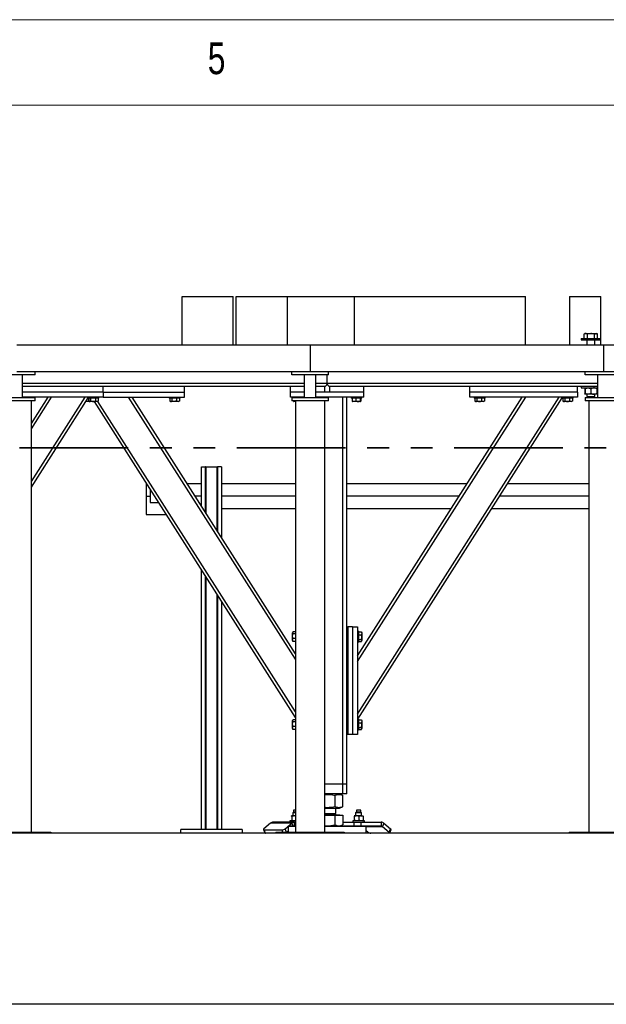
# Model space of a CAD drawing. Header units: millimetres. Extents: x 5 to 589, y 5 to 415.
# Tile 50 of 104: x 210 to 244, y 357 to 415. Entities that reach past the tile are written whole.
import ezdxf

# ---------------------------------------------------------------- set-up
doc = ezdxf.new("R2010")
doc.units = ezdxf.units.MM
doc.linetypes.add('PHANTOM', pattern=[12.7, 6.35, -1.27, 1.27, -1.27, 1.27, -1.27])
doc.layers.add('NOTES', color=6, linetype='Continuous')
doc.layers.add('TRAIT-FORT', color=4, linetype='Continuous', lineweight=25)
doc.styles.add('SLDTEXTSTYLE0', font='TXT', dxfattribs={"width": 0.75})

msp = doc.modelspace()

# ---------------------------------------------------------------- linework, layer by layer
at = {"color": 7, "linetype": 'Continuous', "lineweight": 18}
for p, q in [((589, 415), (5, 415)), ((584, 410), (10, 410))]:
    msp.add_line(p, q, dxfattribs=at)
at = {"color": 7, "linetype": 'PHANTOM', "lineweight": 35}
msp.add_line((305.42025, 389.9649), (28.0199, 389.9649), dxfattribs=at)
at = {"layer": 'TRAIT-FORT', "color": 4, "linetype": 'Continuous', "lineweight": 25}
for p, q in [((219.67921, 395.99556), (219.67921, 398.80985)), ((219.67921, 398.80985), (222.6438, 398.80985)), ((222.6438, 395.99556), (222.6438, 398.80985)), ((222.83604, 395.99556), (222.83604, 398.80985)), ((222.83604, 398.80985), (225.83313, 398.80985)), ((225.83313, 395.99556), (225.83313, 398.80985)), ((225.83313, 398.80985), (229.75277, 398.80985)), ((229.75277, 395.99556), (229.75277, 398.80985)), ((229.75277, 398.80985), (239.73313, 398.80985)), ((239.73313, 395.99556), (239.73313, 398.80985)), ((242.3174, 398.80985), (242.3174, 395.99556)), ((242.3174, 398.80985), (244.13169, 398.80985)), ((244.13169, 395.99556), (244.13169, 398.80985)), ((242.98276, 396.36699), (242.98276, 396.28128)), ((242.98276, 396.36699), (243.09929, 396.36699)), ((242.98276, 396.28128), (243.09929, 396.28128)), ((243.09929, 396.36699), (244.12562, 396.36699)), ((243.09929, 396.28128), (244.12562, 396.28128)), ((243.16504, 396.61582), (243.15848, 396.61219)), ((243.15848, 396.36699), (243.15848, 396.61219)), ((243.22847, 396.65271), (243.16492, 396.61601)), ((243.22847, 396.65271), (243.27727, 396.65271)), ((243.27727, 396.65271), (243.8799, 396.65271)), ((243.32562, 396.28128), (243.32562, 395.99556)), ((243.36691, 396.36699), (243.36691, 396.61219)), ((243.76262, 396.36699), (243.76262, 396.61219)), ((243.78276, 395.99556), (243.78276, 396.28128)), ((243.94345, 396.61601), (243.8799, 396.65271)), ((243.9499, 396.36699), (243.9499, 396.61219)), ((244.12562, 396.28128), (244.12562, 396.36699)), ((210.00362, 395.99556), (227.14648, 395.99556)), ((227.14648, 395.99556), (227.14648, 394.42413)), ((227.14648, 395.99556), (244.28934, 395.99556)), ((244.28934, 395.99556), (244.28934, 394.42413)), ((244.28934, 395.99556), (261.4322, 395.99556)), ((210.00362, 394.42413), (227.14648, 394.42413)), ((211.07505, 394.22413), (211.07505, 394.42413)), ((226.07505, 394.22413), (226.07505, 394.42413)), ((227.14648, 394.42413), (244.28934, 394.42413)), ((228.21791, 394.22413), (228.21791, 394.42413)), ((243.21791, 394.22413), (243.21791, 394.42413)), ((244.28934, 394.42413), (261.4322, 394.42413)), ((211.07505, 394.22413), (208.9322, 394.22413)), ((210.34648, 392.90985), (210.34648, 394.22413)), ((228.21791, 394.22413), (226.07505, 394.22413)), ((226.80362, 394.22413), (226.80362, 392.90985)), ((227.48934, 392.90985), (227.48934, 394.22413)), ((228.14648, 393.72413), (228.14648, 394.22413)), ((245.36077, 394.22413), (243.21791, 394.22413)), ((243.94648, 394.22413), (243.94648, 392.90985)), ((226.80362, 393.72413), (210.34648, 393.72413)), ((215.06077, 393.55271), (210.34648, 393.55271)), ((226.00362, 393.55271), (215.06077, 393.55271)), ((215.06077, 393.20985), (215.06077, 393.55271)), ((219.80362, 393.20985), (219.80362, 393.55271)), ((226.80362, 393.55271), (226.00362, 393.55271)), ((226.00362, 393.20985), (226.00362, 393.55271)), ((228.14648, 393.72413), (227.48934, 393.72413)), ((228.00362, 393.55271), (227.48934, 393.55271)), ((228.00362, 393.20985), (228.00362, 393.55271)), ((243.94648, 393.72413), (228.14648, 393.72413)), ((228.28934, 393.55271), (228.28934, 393.20985)), ((230.28934, 393.55271), (228.28934, 393.55271)), ((236.48934, 393.55271), (230.28934, 393.55271)), ((230.28934, 393.20985), (230.28934, 393.55271)), ((236.48934, 393.20985), (236.48934, 393.55271)), ((242.77505, 393.55271), (236.48934, 393.55271)), ((243.94648, 393.55271), (242.77505, 393.55271)), ((242.77505, 393.20985), (242.77505, 393.55271)), ((242.98276, 393.55271), (242.98276, 393.46699)), ((242.98276, 393.46699), (243.09929, 393.46699)), ((243.09929, 393.46699), (243.94977, 393.46699)), ((243.20539, 393.41395), (243.20539, 393.1486)), ((243.2176, 393.41395), (243.2176, 393.1486)), ((243.5664, 393.41395), (243.5664, 393.1486)), ((243.90299, 393.41395), (243.90299, 393.1486)), ((215.06077, 393.20985), (210.34648, 393.20985)), ((215.06077, 392.92413), (210.34648, 392.92413)), ((210.86077, 391.39633), (211.83301, 392.92413)), ((210.86077, 391.07702), (212.0362, 392.92413)), ((210.86077, 387.99038), (214.00043, 392.92413)), ((210.86077, 387.67107), (214.17505, 392.87924)), ((210.86077, 367.48128), (210.86077, 392.70985)), ((211.07505, 392.70985), (211.07505, 392.90985)), ((214.17505, 392.86699), (214.16726, 392.86699)), ((214.17505, 392.92413), (214.17505, 392.86699)), ((214.60973, 392.86699), (214.17505, 392.86699)), ((214.19849, 392.86699), (214.19849, 392.69569)), ((214.21698, 392.68856), (214.19849, 392.69569)), ((214.21106, 392.86699), (214.21106, 392.69569)), ((214.22515, 392.68632), (214.25862, 392.66699)), ((214.32021, 392.86699), (214.32021, 392.69569)), ((214.59849, 392.86699), (214.59849, 392.69569)), ((214.80362, 392.86699), (214.60973, 392.86699)), ((214.72005, 392.66699), (214.75353, 392.68632)), ((226.28934, 374.52099), (214.73602, 392.67621)), ((214.76762, 392.69569), (214.75299, 392.68725)), ((214.76762, 392.86699), (214.76762, 392.69569)), ((214.80362, 392.86699), (214.80362, 392.92413)), ((215.06077, 393.20985), (215.06077, 392.92413)), ((215.06077, 393.20985), (219.80362, 393.20985)), ((215.06077, 392.92413), (219.80362, 392.92413)), ((226.28934, 377.60764), (216.54248, 392.92413)), ((226.28934, 377.92694), (216.74567, 392.92413)), ((218.91791, 392.92413), (218.91791, 392.86699)), ((219.54648, 392.86699), (218.91791, 392.86699)), ((218.95391, 392.86699), (218.95391, 392.69569)), ((218.96801, 392.68632), (219.00148, 392.66699)), ((219.06306, 392.86699), (219.06306, 392.69569)), ((219.34134, 392.86699), (219.34134, 392.69569)), ((219.46291, 392.66699), (219.49638, 392.68632)), ((219.51048, 392.69569), (219.49584, 392.68725)), ((219.51048, 392.86699), (219.51048, 392.69569)), ((219.54648, 392.86699), (219.54648, 392.92413)), ((219.80362, 392.92413), (219.80362, 393.20985)), ((226.00362, 392.92413), (226.00362, 393.20985)), ((226.80362, 393.20985), (226.00362, 393.20985)), ((226.80362, 392.92413), (226.00362, 392.92413)), ((226.07505, 392.90985), (226.07505, 392.70985)), ((226.11791, 392.92413), (226.11791, 392.90985)), ((226.17388, 392.70985), (226.17388, 392.69569)), ((226.18747, 392.67508), (226.20148, 392.66699)), ((226.28934, 392.70985), (226.28934, 367.48128)), ((226.74648, 392.90985), (226.74648, 392.92413)), ((230.28934, 393.20985), (227.48934, 393.20985)), ((228.00362, 393.20985), (227.48934, 393.20985)), ((230.28934, 392.92413), (227.48934, 392.92413)), ((228.00362, 367.48128), (228.00362, 392.70985)), ((228.21791, 392.70985), (228.21791, 392.90985)), ((230.28934, 393.20985), (228.28934, 393.20985)), ((229.06077, 370.29556), (229.06077, 392.92413)), ((229.28934, 379.49556), (229.28934, 392.92413)), ((229.54648, 392.92413), (229.54648, 392.86699)), ((230.17505, 392.86699), (229.54648, 392.86699)), ((229.60245, 392.86699), (229.60245, 392.69569)), ((229.61604, 392.67508), (229.63005, 392.66699)), ((229.82614, 392.86699), (229.82614, 392.69569)), ((229.91791, 374.3863), (241.71471, 392.92413)), ((229.91791, 377.79225), (239.54729, 392.92413)), ((229.91791, 377.47294), (239.75049, 392.92413)), ((229.93609, 374.09556), (241.88934, 392.87924)), ((230.08445, 392.86699), (230.08445, 392.69569)), ((230.09148, 392.66699), (230.1055, 392.67508)), ((230.11908, 392.86699), (230.11908, 392.69569)), ((230.17505, 392.86699), (230.17505, 392.92413)), ((230.28934, 392.92413), (230.28934, 393.20985)), ((236.48934, 392.92413), (236.48934, 393.20985)), ((242.77505, 393.20985), (236.48934, 393.20985)), ((242.77505, 392.92413), (236.48934, 392.92413)), ((236.74648, 392.92413), (236.74648, 392.86699)), ((237.18115, 392.86699), (236.74648, 392.86699)), ((236.78249, 392.86699), (236.78249, 392.69569)), ((236.79658, 392.68632), (236.83005, 392.66699)), ((236.89164, 392.86699), (236.89164, 392.69569)), ((237.16992, 392.86699), (237.16992, 392.69569)), ((237.37505, 392.86699), (237.18115, 392.86699)), ((237.29148, 392.66699), (237.32495, 392.68632)), ((237.33905, 392.69569), (237.32441, 392.68725)), ((237.33905, 392.86699), (237.33905, 392.69569)), ((237.37505, 392.86699), (237.37505, 392.92413)), ((241.88934, 392.92413), (241.88934, 392.86699)), ((242.32401, 392.86699), (241.88934, 392.86699)), ((241.92534, 392.86699), (241.92534, 392.69569)), ((241.93944, 392.68632), (241.97291, 392.66699)), ((242.03449, 392.86699), (242.03449, 392.69569)), ((242.31277, 392.86699), (242.31277, 392.69569)), ((242.51791, 392.86699), (242.32401, 392.86699)), ((242.43434, 392.66699), (242.46781, 392.68632)), ((242.4819, 392.69569), (242.46727, 392.68725)), ((242.4819, 392.86699), (242.4819, 392.69569)), ((242.51791, 392.86699), (242.51791, 392.92413)), ((242.77505, 393.20985), (242.77505, 392.92413)), ((243.392, 393.09556), (243.2115, 393.09556)), ((243.21791, 392.90985), (243.21791, 392.70985)), ((243.32562, 393.09556), (243.32562, 392.96985)), ((243.32562, 392.96985), (243.35705, 392.93842)), ((243.32562, 392.96985), (243.35986, 392.96985)), ((243.38658, 392.93842), (243.35705, 392.93842)), ((243.35986, 392.96985), (243.78276, 392.96985)), ((243.75133, 392.93842), (243.38658, 392.93842)), ((243.7347, 393.09556), (243.392, 393.09556)), ((243.4322, 392.70985), (243.4322, 367.48128)), ((243.89688, 393.09556), (243.7347, 393.09556)), ((243.75133, 392.93842), (243.78276, 392.96985)), ((243.78276, 392.96985), (243.78276, 393.09556)), ((214.25862, 392.66699), (214.03999, 392.66699)), ((214.46085, 392.66699), (214.25862, 392.66699)), ((214.72005, 392.66699), (214.46085, 392.66699)), ((226.28934, 374.20169), (214.53869, 392.66699)), ((219.46291, 392.66699), (219.00148, 392.66699)), ((226.28668, 392.66699), (226.20148, 392.66699)), ((230.09148, 392.66699), (229.63005, 392.66699)), ((237.03228, 392.66699), (236.83005, 392.66699)), ((237.29148, 392.66699), (237.03228, 392.66699)), ((242.17513, 392.66699), (241.97291, 392.66699)), ((242.43434, 392.66699), (242.17513, 392.66699)), ((220.7971, 388.85271), (221.03996, 388.85271)), ((220.7971, 386.5576), (220.7971, 388.85271)), ((221.03996, 386.17597), (221.03996, 388.85271)), ((221.0571, 388.85271), (221.03996, 388.85271)), ((221.0571, 388.85271), (221.0571, 386.14903)), ((221.0571, 388.85271), (221.7171, 388.85271)), ((221.7171, 385.11189), (221.7171, 388.85271)), ((221.7171, 388.85271), (221.73424, 388.85271)), ((221.73424, 388.85271), (221.73424, 385.08495)), ((221.9771, 388.85271), (221.73424, 388.85271)), ((221.9771, 388.85271), (221.9771, 384.70332)), ((217.57505, 387.89556), (217.57505, 387.13842)), ((217.79761, 387.50128), (217.79761, 386.77556)), ((217.82596, 387.50128), (217.79761, 387.50128)), ((220.7971, 387.85271), (219.97294, 387.85271)), ((226.28934, 387.85271), (221.9771, 387.85271)), ((236.32002, 387.85271), (229.28934, 387.85271)), ((243.4322, 387.85271), (238.69064, 387.85271)), ((217.57505, 387.13842), (217.57421, 387.13842)), ((217.57505, 387.13842), (217.57505, 386.07162)), ((217.57505, 387.13842), (217.79761, 387.13842)), ((220.7971, 387.13842), (220.42749, 387.13842)), ((226.28934, 387.13842), (221.9771, 387.13842)), ((235.86547, 387.13842), (229.28934, 387.13842)), ((243.4322, 387.13842), (238.23609, 387.13842)), ((217.79761, 386.77556), (218.28778, 386.77556)), ((221.9771, 386.42413), (226.28934, 386.42413)), ((229.28934, 386.42413), (235.41093, 386.42413)), ((237.78155, 386.42413), (243.4322, 386.42413)), ((217.57505, 386.07162), (218.73574, 386.07162)), ((220.7971, 367.65271), (220.7971, 382.83234)), ((221.03996, 367.65271), (221.03996, 382.45071)), ((221.0571, 382.42377), (221.0571, 367.65271)), ((221.7171, 367.65271), (221.7171, 381.38663)), ((221.73424, 381.35969), (221.73424, 367.65271)), ((221.9771, 380.97806), (221.9771, 367.65271)), ((229.28934, 373.20985), (229.28934, 379.49556)), ((229.28934, 379.49556), (229.34648, 379.49556)), ((229.34648, 379.49556), (229.34648, 373.20985)), ((229.6322, 379.49556), (229.34648, 379.49556)), ((229.6322, 379.49556), (229.6322, 373.20985)), ((229.6322, 379.49556), (229.91791, 379.49556)), ((229.91791, 379.49556), (229.91791, 373.20985)), ((226.13724, 379.18832), (226.11791, 379.15485)), ((226.11791, 378.69342), (226.11791, 379.15485)), ((226.28934, 379.20241), (226.14661, 379.20241)), ((226.28934, 379.09327), (226.14661, 379.09327)), ((229.97505, 379.23842), (229.91791, 379.23842)), ((229.97505, 379.23842), (229.97505, 379.04452)), ((229.97505, 379.20241), (230.14635, 379.20241)), ((229.97505, 379.04452), (229.97505, 378.60985)), ((229.97505, 379.03328), (230.14635, 379.03328)), ((230.14635, 379.20241), (230.15479, 379.18778)), ((230.17505, 379.15485), (230.15573, 379.18832)), ((230.17505, 379.15485), (230.17505, 378.89564)), ((230.17505, 378.89564), (230.17505, 378.69342)), ((226.11791, 378.69342), (226.13724, 378.65995)), ((226.14661, 378.64585), (226.13817, 378.66049)), ((226.28934, 378.81499), (226.14661, 378.81499)), ((226.28934, 378.64585), (226.14661, 378.64585)), ((229.91791, 378.60985), (229.97505, 378.60985)), ((229.97505, 378.755), (230.14635, 378.755)), ((229.97505, 378.64585), (230.14635, 378.64585)), ((230.15573, 378.65995), (230.17505, 378.69342)), ((226.13724, 374.04546), (226.11791, 374.01199)), ((226.11791, 373.55056), (226.11791, 374.01199)), ((226.28934, 374.05956), (226.14661, 374.05956)), ((226.28934, 373.95041), (226.14661, 373.95041)), ((226.28934, 373.67213), (226.14661, 373.67213)), ((229.97505, 374.09556), (229.91791, 374.09556)), ((229.97505, 374.09556), (229.97505, 373.90166)), ((229.97505, 374.05956), (230.14635, 374.05956)), ((229.97505, 373.90166), (229.97505, 373.46699)), ((229.97505, 373.89043), (230.14635, 373.89043)), ((230.14635, 374.05956), (230.15479, 374.04492)), ((230.17505, 374.01199), (230.15573, 374.04546)), ((230.17505, 374.01199), (230.17505, 373.75279)), ((230.17505, 373.75279), (230.17505, 373.55056)), ((226.11791, 373.55056), (226.13724, 373.51709)), ((226.14661, 373.503), (226.13817, 373.51763)), ((226.28934, 373.503), (226.14661, 373.503)), ((229.28934, 370.29556), (229.28934, 373.20985)), ((229.34648, 373.20985), (229.28934, 373.20985)), ((229.6322, 373.20985), (229.34648, 373.20985)), ((229.91791, 373.20985), (229.6322, 373.20985)), ((229.91791, 373.46699), (229.97505, 373.46699)), ((229.97505, 373.61215), (230.14635, 373.61215)), ((229.97505, 373.503), (230.14635, 373.503)), ((230.15573, 373.51709), (230.17505, 373.55056)), ((229.06077, 370.29556), (228.00362, 370.29556)), ((229.28934, 370.29556), (229.06077, 370.29556)), ((229.06077, 369.72413), (229.06077, 370.29556)), ((229.28934, 369.72413), (229.28934, 370.29556)), ((229.06077, 369.72413), (228.00362, 369.72413)), ((228.60959, 368.97089), (228.60959, 369.64881)), ((229.04752, 369.65133), (228.86731, 369.72413)), ((229.05368, 368.97089), (229.05368, 369.64881)), ((229.28934, 369.72413), (229.06077, 369.72413)), ((226.18359, 368.66699), (226.14074, 368.62413)), ((226.14074, 368.62413), (226.14074, 368.43842)), ((226.14189, 368.62413), (226.14074, 368.62413)), ((226.2888, 368.62413), (226.14189, 368.62413)), ((226.19788, 368.78128), (226.18359, 368.76699)), ((226.18359, 368.76699), (226.18359, 368.66699)), ((226.18446, 368.76699), (226.18359, 368.76699)), ((226.18446, 368.66699), (226.18359, 368.66699)), ((226.28888, 368.76699), (226.18446, 368.76699)), ((226.28888, 368.66699), (226.18446, 368.66699)), ((226.19865, 368.78128), (226.19788, 368.78128)), ((226.28892, 368.78128), (226.19865, 368.78128)), ((228.00255, 368.52413), (228.66077, 368.52413)), ((228.00288, 368.89556), (228.86731, 368.89556)), ((228.00331, 368.58599), (228.66077, 368.58599)), ((228.00359, 368.49556), (228.87662, 368.49556)), ((228.00362, 368.48985), (228.60959, 368.48985)), ((228.66077, 368.52413), (228.59891, 368.58599)), ((228.60959, 367.92288), (228.60959, 368.48985)), ((228.60959, 368.48985), (229.05368, 368.48985)), ((228.66077, 368.58599), (228.66077, 368.89556)), ((228.86731, 368.89556), (229.04752, 368.96837)), ((228.87662, 368.48985), (228.87662, 368.49556)), ((229.05368, 368.48985), (229.05368, 367.92288)), ((229.85223, 368.66699), (229.80937, 368.62413)), ((229.80937, 368.62413), (229.80937, 368.43842)), ((230.15223, 368.62413), (229.80937, 368.62413)), ((229.86651, 368.78128), (229.85223, 368.76699)), ((229.85223, 368.76699), (229.85223, 368.66699)), ((230.10937, 368.76699), (229.85223, 368.76699)), ((230.10937, 368.66699), (229.85223, 368.66699)), ((230.09508, 368.78128), (229.86651, 368.78128)), ((230.10937, 368.76699), (230.09508, 368.78128)), ((230.10937, 368.66699), (230.10937, 368.76699)), ((230.15223, 368.62413), (230.10937, 368.66699)), ((230.15223, 368.43842), (230.15223, 368.62413)), ((224.83011, 368.02003), (224.44432, 367.69351)), ((226.08361, 368.02003), (224.83011, 368.02003)), ((226.23953, 368.08128), (224.98603, 368.08128)), ((225.69782, 367.69351), (226.08361, 368.02003)), ((225.96931, 368.15271), (225.96931, 368.08128)), ((226.28899, 368.15271), (225.96931, 368.15271)), ((226.05502, 368.43842), (226.05327, 368.43716)), ((226.05327, 368.15396), (226.05502, 368.15271)), ((226.05676, 368.43842), (226.05332, 368.43587)), ((226.21029, 368.43842), (226.05676, 368.43842)), ((226.07397, 368.40985), (226.07397, 368.18128)), ((226.14951, 367.85271), (226.08361, 368.02003)), ((226.28934, 368.43842), (226.21029, 368.43842)), ((226.23953, 367.85271), (226.23953, 368.08128)), ((226.23953, 368.08128), (226.28934, 368.08128)), ((228.9322, 367.85271), (229.04785, 367.91948)), ((229.05368, 368.08128), (229.73372, 368.08128)), ((229.63794, 368.15271), (229.63794, 368.08128)), ((229.64026, 368.15271), (229.63794, 368.15271)), ((230.32366, 368.15271), (229.64026, 368.15271)), ((229.72366, 368.43842), (229.72191, 368.43716)), ((229.72191, 368.15396), (229.72366, 368.15271)), ((229.72539, 368.43842), (229.72196, 368.43587)), ((229.87892, 368.43842), (229.72539, 368.43842)), ((229.73372, 367.85271), (229.73372, 368.08128)), ((229.73372, 368.08128), (230.13754, 368.08128)), ((229.74261, 368.18128), (229.74261, 368.40985)), ((230.13433, 368.43842), (229.87892, 368.43842)), ((230.01524, 368.18128), (230.01524, 368.40985)), ((230.13433, 368.43842), (230.23791, 368.43842)), ((230.13754, 367.85271), (230.13754, 368.08128)), ((230.13754, 368.08128), (231.30694, 368.08128)), ((230.23969, 368.43716), (230.23794, 368.43842)), ((230.23794, 368.15271), (230.23969, 368.15396)), ((230.25342, 368.40985), (230.25342, 368.18128)), ((230.32366, 368.08128), (230.32366, 368.15271)), ((231.30694, 368.08128), (231.30694, 367.85271)), ((231.46286, 368.02003), (231.3849, 367.82208)), ((231.46286, 368.02003), (231.84865, 367.69351)), ((278.57505, 367.42413), (55.71791, 367.42413)), ((208.00362, 367.48128), (212.00362, 367.48128)), ((212.00362, 367.48128), (212.00362, 367.42413)), ((223.17282, 367.65271), (219.60139, 367.65271)), ((219.60139, 367.42413), (219.60139, 367.65271)), ((223.17282, 367.65271), (223.17282, 367.42413)), ((224.41586, 367.64116), (224.49382, 367.44321)), ((224.46438, 367.62208), (225.50897, 367.62208)), ((224.54234, 367.42413), (224.46438, 367.62208)), ((225.14648, 367.48128), (225.14648, 367.42413)), ((225.14648, 367.48128), (229.14648, 367.48128)), ((225.56442, 367.48128), (225.50897, 367.62208)), ((225.77578, 367.49556), (225.69782, 367.69351)), ((225.77578, 367.49556), (225.86077, 367.56749)), ((225.88934, 367.85271), (225.86077, 367.82413)), ((225.86077, 367.82413), (225.86077, 367.48128)), ((226.28532, 367.82413), (225.86077, 367.82413)), ((225.88934, 367.85271), (226.28625, 367.85271)), ((228.00329, 367.85271), (230.40362, 367.85271)), ((230.4322, 367.82413), (228.00353, 367.82413)), ((229.00362, 367.85271), (229.00362, 367.89394)), ((229.14648, 367.48128), (229.14648, 367.42413)), ((230.4322, 367.82413), (230.40362, 367.85271)), ((230.40362, 367.85271), (231.30694, 367.85271)), ((230.4322, 367.42413), (230.4322, 367.82413)), ((230.4322, 367.82208), (231.3849, 367.82208)), ((230.51718, 367.49556), (230.4322, 367.56749)), ((231.3849, 367.82208), (231.77069, 367.49556)), ((231.77069, 367.49556), (231.84865, 367.69351)), ((231.79915, 367.44321), (231.87711, 367.64116)), ((242.28934, 367.48128), (242.28934, 367.42413)), ((242.28934, 367.48128), (246.28934, 367.48128)), ((278.57505, 357.42413), (55.71791, 357.42413))]:
    msp.add_line(p, q, dxfattribs=at)
at = {"layer": 'TRAIT-FORT', "color": 4, "linetype": 'Continuous', "lineweight": 25, "flags": 128}
for points in [[(224.44432, 367.69351), (224.42986, 367.67958), (224.41997, 367.66618), (224.41503, 367.65383), (224.41524, 367.643), (224.42057, 367.63412), (224.43083, 367.62752), (224.44562, 367.62346), (224.46438, 367.62208)], [(225.75646, 367.48105), (225.75731, 367.48163), (225.77578, 367.49556)], [(231.77069, 367.49556), (231.78514, 367.48163), (231.79503, 367.46823), (231.79997, 367.45588), (231.79977, 367.44506), (231.79443, 367.43617), (231.78417, 367.42957), (231.76938, 367.42551), (231.75062, 367.42413)], [(231.84865, 367.69351), (231.8631, 367.67958), (231.87299, 367.66618), (231.87793, 367.65383), (231.87773, 367.643), (231.87711, 367.64116)]]:
    msp.add_lwpolyline(points, dxfattribs=at)
at = {"layer": 'TRAIT-FORT', "color": 4, "linetype": 'Continuous', "lineweight": 25}
for centre, radius, start, end in [((227.97505, 393.72413), 0.17143, 270, 0), ((228.31791, 393.72413), 0.17143, 180, 270), ((372.37143, 387.31191), 154.79732, 179.7998321, 180.0642141), ((363.80346, 386.95477), 146.22937, 179.9280405, 180.2079133), ((228.68934, 368.52413), 0.02857, 180, 270), ((224.99089, 367.83981), 0.24152, 91.1533185, 131.7365511), ((226.24439, 367.83981), 0.24152, 91.1533185, 131.736551), ((231.30207, 367.83981), 0.24152, 48.2634489, 88.8466815), ((224.53299, 367.4716), 0.04838, 215.9307555, 281.1416648), ((225.49138, 367.95397), 0.33235, 273.0342168, 308.4013241), ((230.72363, 367.75602), 0.33235, 231.5986759, 266.9657832), ((231.30451, 367.73197), 0.12076, 48.2634489, 88.8466814)]:
    msp.add_arc(centre, radius, start, end, dxfattribs=at)
for points, knots in [([(243.36691, 396.61219), (243.36039, 396.61562), (243.34733, 396.62249), (243.32741, 396.63079), (243.30722, 396.63726), (243.28479, 396.64188), (243.26014, 396.64351), (243.23326, 396.64091), (243.2063, 396.63399), (243.1813, 396.62415), (243.16548, 396.61585), (243.15848, 396.61219)], [0, 0, 0, 0, 0.09597591, 0.19213026, 0.28898369, 0.38615496, 0.51175797, 0.63826211, 0.76733117, 0.89712084, 1, 1, 1, 1]), ([(243.76262, 396.61219), (243.72828, 396.62103), (243.65884, 396.63891), (243.55596, 396.64545), (243.45762, 396.63585), (243.39733, 396.62012), (243.36691, 396.61219)], [0, 0, 0, 0, 0.26460747, 0.534953, 0.76534584, 1, 1, 1, 1]), ([(243.76262, 396.61219), (243.77069, 396.61684), (243.78687, 396.62617), (243.81176, 396.63617), (243.83716, 396.64227), (243.86161, 396.64341), (243.88478, 396.64035), (243.90661, 396.63398), (243.92838, 396.62467), (243.94272, 396.61635), (243.9499, 396.61219)], [0, 0, 0, 0, 0.13202976, 0.26457402, 0.39927843, 0.53500867, 0.64989194, 0.76540603, 0.88250798, 1, 1, 1, 1]), ([(243.2115, 393.46699), (243.21096, 393.46623), (243.20989, 393.46471), (243.20833, 393.45289), (243.20682, 393.43601), (243.20587, 393.42133), (243.20539, 393.41395)], [0, 0, 0, 0, 0.24957685, 0.50436193, 0.75104582, 1, 1, 1, 1]), ([(243.2176, 393.41395), (243.21719, 393.42036), (243.21636, 393.43322), (243.21505, 393.44888), (243.21368, 393.46062), (243.21249, 393.46629), (243.21175, 393.46681), (243.2115, 393.46699)], [0, 0, 0, 0, 0.215517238, 0.432226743, 0.654458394, 0.879689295, 1, 1, 1, 1]), ([(243.2176, 393.41395), (243.22941, 393.42036), (243.25309, 393.43322), (243.29043, 393.44888), (243.32947, 393.46062), (243.36371, 393.46629), (243.3847, 393.46681), (243.392, 393.46699)], [0, 0, 0, 0, 0.215517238, 0.432226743, 0.654458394, 0.879689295, 1, 1, 1, 1]), ([(243.392, 393.46699), (243.40717, 393.46623), (243.43781, 393.46471), (243.48242, 393.45289), (243.52555, 393.43601), (243.55274, 393.42133), (243.5664, 393.41395)], [0, 0, 0, 0, 0.24957685, 0.50436193, 0.75104582, 1, 1, 1, 1]), ([(243.7347, 393.46699), (243.71653, 393.46582), (243.67962, 393.46343), (243.63348, 393.44777), (243.59578, 393.4306), (243.57621, 393.41951), (243.5664, 393.41395)], [0, 0, 0, 0, 0.30985231, 0.62926152, 0.81422513, 1, 1, 1, 1]), ([(243.90299, 393.41395), (243.89058, 393.4209), (243.85951, 393.43829), (243.80646, 393.45897), (243.76175, 393.46669), (243.73759, 393.46696), (243.7347, 393.46699)], [0, 0, 0, 0, 0.23468943, 0.58731271, 0.9505954, 1, 1, 1, 1]), ([(243.89688, 393.46699), (243.89741, 393.46623), (243.89849, 393.46471), (243.90005, 393.45289), (243.90156, 393.43601), (243.90251, 393.42133), (243.90299, 393.41395)], [0, 0, 0, 0, 0.24957685, 0.50436193, 0.75104582, 1, 1, 1, 1]), ([(214.19849, 392.69569), (214.16308, 392.68639), (214.11266, 392.67313), (214.06089, 392.67505), (214.04548, 392.67562)], [0, 0, 0, 0, 0.70231365, 1, 1, 1, 1]), ([(214.21106, 392.69569), (214.22053, 392.68943), (214.23968, 392.67676), (214.26806, 392.67213), (214.29519, 392.67893), (214.31182, 392.69007), (214.32021, 392.69569)], [0, 0, 0, 0, 0.26460494, 0.53494775, 0.76534313, 1, 1, 1, 1]), ([(214.32021, 392.69569), (214.35561, 392.68701), (214.41417, 392.67266), (214.4991, 392.67399), (214.55624, 392.68396), (214.5891, 392.69309), (214.59849, 392.69569)], [0, 0, 0, 0, 0.38554949, 0.63764185, 0.89654625, 1, 1, 1, 1]), ([(214.76762, 392.69569), (214.75294, 392.68943), (214.72326, 392.67676), (214.67929, 392.67213), (214.63726, 392.67893), (214.61149, 392.69007), (214.59849, 392.69569)], [0, 0, 0, 0, 0.26460494, 0.53494775, 0.76534313, 1, 1, 1, 1]), ([(218.95391, 392.69569), (218.96339, 392.68943), (218.98254, 392.67676), (219.01092, 392.67213), (219.03804, 392.67893), (219.05467, 392.69007), (219.06306, 392.69569)], [0, 0, 0, 0, 0.26460494, 0.53494775, 0.76534313, 1, 1, 1, 1]), ([(219.34134, 392.69569), (219.30594, 392.68701), (219.24738, 392.67266), (219.16245, 392.67399), (219.10531, 392.68396), (219.07245, 392.69309), (219.06306, 392.69569)], [0, 0, 0, 0, 0.38554949, 0.63764185, 0.89654625, 1, 1, 1, 1]), ([(219.51048, 392.69569), (219.4958, 392.68943), (219.46612, 392.67676), (219.42215, 392.67213), (219.38012, 392.67893), (219.35435, 392.69007), (219.34134, 392.69569)], [0, 0, 0, 0, 0.26460494, 0.53494775, 0.76534313, 1, 1, 1, 1]), ([(226.17388, 392.69569), (226.17828, 392.68541), (226.18277, 392.67489), (226.18739, 392.67526), (226.1875, 392.67527)], [0, 0, 0, 0, 0.97749191, 1, 1, 1, 1]), ([(226.28934, 392.67508), (226.28548, 392.6747), (226.26424, 392.67257), (226.22513, 392.67953), (226.19107, 392.69027), (226.17388, 392.69569)], [0, 0, 0, 0, 0.09898896, 0.54536628, 1, 1, 1, 1]), ([(229.60245, 392.69569), (229.60685, 392.68541), (229.61135, 392.67489), (229.61596, 392.67526), (229.61607, 392.67527)], [0, 0, 0, 0, 0.97749191, 1, 1, 1, 1]), ([(229.82614, 392.69569), (229.80672, 392.68943), (229.76747, 392.67676), (229.70932, 392.67213), (229.65373, 392.67893), (229.61965, 392.69007), (229.60245, 392.69569)], [0, 0, 0, 0, 0.26460494, 0.53494775, 0.76534313, 1, 1, 1, 1]), ([(229.82614, 392.69569), (229.84856, 392.68943), (229.89388, 392.67676), (229.96104, 392.67213), (230.02523, 392.67893), (230.06459, 392.69007), (230.08445, 392.69569)], [0, 0, 0, 0, 0.26460494, 0.53494775, 0.76534313, 1, 1, 1, 1]), ([(230.08445, 392.69569), (230.08886, 392.68701), (230.09614, 392.67266), (230.10671, 392.67399), (230.11382, 392.68396), (230.11791, 392.69309), (230.11908, 392.69569)], [0, 0, 0, 0, 0.38554949, 0.63764185, 0.89654625, 1, 1, 1, 1]), ([(236.78249, 392.69569), (236.79196, 392.68943), (236.81111, 392.67676), (236.83949, 392.67213), (236.86661, 392.67893), (236.88324, 392.69007), (236.89164, 392.69569)], [0, 0, 0, 0, 0.26460494, 0.53494775, 0.76534313, 1, 1, 1, 1]), ([(236.89164, 392.69569), (236.92704, 392.68701), (236.9856, 392.67266), (237.07053, 392.67399), (237.12767, 392.68396), (237.16053, 392.69309), (237.16992, 392.69569)], [0, 0, 0, 0, 0.38554949, 0.63764185, 0.89654625, 1, 1, 1, 1]), ([(237.33905, 392.69569), (237.32437, 392.68943), (237.29469, 392.67676), (237.25072, 392.67213), (237.20869, 392.67893), (237.18292, 392.69007), (237.16992, 392.69569)], [0, 0, 0, 0, 0.26460494, 0.53494775, 0.76534313, 1, 1, 1, 1]), ([(241.92534, 392.69569), (241.93482, 392.68943), (241.95397, 392.67676), (241.98235, 392.67213), (242.00947, 392.67893), (242.0261, 392.69007), (242.03449, 392.69569)], [0, 0, 0, 0, 0.26460494, 0.53494775, 0.76534313, 1, 1, 1, 1]), ([(242.03449, 392.69569), (242.0699, 392.68701), (242.12846, 392.67266), (242.21339, 392.67399), (242.27053, 392.68396), (242.30339, 392.69309), (242.31277, 392.69569)], [0, 0, 0, 0, 0.38554949, 0.63764185, 0.89654625, 1, 1, 1, 1]), ([(242.4819, 392.69569), (242.46723, 392.68943), (242.43755, 392.67676), (242.39358, 392.67213), (242.35154, 392.67893), (242.32578, 392.69007), (242.31277, 392.69569)], [0, 0, 0, 0, 0.26460494, 0.53494775, 0.76534313, 1, 1, 1, 1]), ([(243.20539, 393.1486), (243.2058, 393.14219), (243.20663, 393.12933), (243.20794, 393.11367), (243.20931, 393.10193), (243.2105, 393.09627), (243.21124, 393.09574), (243.2115, 393.09556)], [0, 0, 0, 0, 0.21551724, 0.43222674, 0.65445839, 0.87968929, 1, 1, 1, 1]), ([(243.2115, 393.09556), (243.21203, 393.09632), (243.2131, 393.09785), (243.21466, 393.10967), (243.21617, 393.12655), (243.21712, 393.14123), (243.2176, 393.1486)], [0, 0, 0, 0, 0.24957685, 0.50436193, 0.75104582, 1, 1, 1, 1]), ([(243.392, 393.09556), (243.37684, 393.09632), (243.34619, 393.09785), (243.30158, 393.10967), (243.25845, 393.12655), (243.23126, 393.14123), (243.2176, 393.1486)], [0, 0, 0, 0, 0.249576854, 0.504361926, 0.75104582, 1, 1, 1, 1]), ([(243.5664, 393.1486), (243.55459, 393.14219), (243.53091, 393.12933), (243.49357, 393.11367), (243.45454, 393.10193), (243.42029, 393.09627), (243.39931, 393.09574), (243.392, 393.09556)], [0, 0, 0, 0, 0.21551724, 0.43222674, 0.65445839, 0.87968929, 1, 1, 1, 1]), ([(243.5664, 393.1486), (243.57617, 393.14307), (243.59574, 393.13197), (243.63294, 393.11503), (243.67909, 393.09925), (243.716, 393.0968), (243.7347, 393.09556)], [0, 0, 0, 0, 0.18501599, 0.37074143, 0.68116385, 1, 1, 1, 1]), ([(243.7347, 393.09556), (243.73759, 393.09559), (243.76107, 393.09585), (243.80578, 393.10337), (243.8589, 393.12391), (243.89058, 393.14165), (243.90299, 393.1486)], [0, 0, 0, 0, 0.04940377, 0.40100021, 0.76531448, 1, 1, 1, 1]), ([(243.90299, 393.1486), (243.90258, 393.14219), (243.90175, 393.12933), (243.90044, 393.11367), (243.89907, 393.10193), (243.89787, 393.09627), (243.89714, 393.09574), (243.89688, 393.09556)], [0, 0, 0, 0, 0.21551724, 0.43222674, 0.65445839, 0.87968929, 1, 1, 1, 1]), ([(226.14661, 378.81499), (226.13793, 378.85039), (226.12358, 378.90895), (226.12491, 378.99388), (226.13488, 379.05102), (226.14401, 379.08388), (226.14661, 379.09327)], [0, 0, 0, 0, 0.38554949, 0.63764185, 0.89654625, 1, 1, 1, 1]), ([(226.14661, 379.20241), (226.14035, 379.19294), (226.12768, 379.17379), (226.12305, 379.14541), (226.12985, 379.11829), (226.14099, 379.10166), (226.14661, 379.09327)], [0, 0, 0, 0, 0.26460494, 0.53494775, 0.76534313, 1, 1, 1, 1]), ([(230.14635, 379.20241), (230.15262, 379.18774), (230.16528, 379.15806), (230.16992, 379.11409), (230.16311, 379.07205), (230.15197, 379.04629), (230.14635, 379.03328)], [0, 0, 0, 0, 0.26460494, 0.53494775, 0.76534313, 1, 1, 1, 1]), ([(230.14635, 378.755), (230.15503, 378.79041), (230.16938, 378.84897), (230.16805, 378.9339), (230.15808, 378.99104), (230.14896, 379.0239), (230.14635, 379.03328)], [0, 0, 0, 0, 0.38554949, 0.63764185, 0.89654625, 1, 1, 1, 1]), ([(226.14661, 378.64585), (226.14035, 378.66053), (226.12768, 378.69021), (226.12305, 378.73418), (226.12985, 378.77621), (226.14099, 378.80198), (226.14661, 378.81499)], [0, 0, 0, 0, 0.26460494, 0.53494775, 0.76534313, 1, 1, 1, 1]), ([(230.14635, 378.64585), (230.15262, 378.65533), (230.16528, 378.67448), (230.16992, 378.70286), (230.16311, 378.72998), (230.15197, 378.74661), (230.14635, 378.755)], [0, 0, 0, 0, 0.264604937, 0.534947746, 0.765343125, 1, 1, 1, 1]), ([(226.14661, 373.67213), (226.13793, 373.70753), (226.12358, 373.76609), (226.12491, 373.85102), (226.13488, 373.90816), (226.14401, 373.94103), (226.14661, 373.95041)], [0, 0, 0, 0, 0.38554949, 0.63764185, 0.89654625, 1, 1, 1, 1]), ([(226.14661, 374.05956), (226.14035, 374.05008), (226.12768, 374.03093), (226.12305, 374.00256), (226.12985, 373.97543), (226.14099, 373.9588), (226.14661, 373.95041)], [0, 0, 0, 0, 0.26460494, 0.53494775, 0.76534313, 1, 1, 1, 1]), ([(226.14661, 373.503), (226.14035, 373.51768), (226.12768, 373.54735), (226.12305, 373.59132), (226.12985, 373.63336), (226.14099, 373.65913), (226.14661, 373.67213)], [0, 0, 0, 0, 0.26460494, 0.53494775, 0.76534313, 1, 1, 1, 1]), ([(230.14635, 374.05956), (230.15262, 374.04488), (230.16528, 374.0152), (230.16992, 373.97123), (230.16311, 373.9292), (230.15197, 373.90343), (230.14635, 373.89043)], [0, 0, 0, 0, 0.26460494, 0.53494775, 0.76534313, 1, 1, 1, 1]), ([(230.14635, 373.61215), (230.15503, 373.64755), (230.16938, 373.70611), (230.16805, 373.79104), (230.15808, 373.84818), (230.14896, 373.88104), (230.14635, 373.89043)], [0, 0, 0, 0, 0.38554949, 0.63764185, 0.89654625, 1, 1, 1, 1]), ([(230.14635, 373.503), (230.15262, 373.51247), (230.16528, 373.53162), (230.16992, 373.56), (230.16311, 373.58712), (230.15197, 373.60375), (230.14635, 373.61215)], [0, 0, 0, 0, 0.264604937, 0.534947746, 0.765343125, 1, 1, 1, 1]), ([(228.00362, 369.69072), (228.01869, 369.69226), (228.08607, 369.69914), (228.19602, 369.69881), (228.33477, 369.69119), (228.46942, 369.67517), (228.56135, 369.65788), (228.60959, 369.64881)], [0, 0, 0, 0, 0.07450027, 0.33329641, 0.53971159, 0.75845886, 1, 1, 1, 1]), ([(228.60959, 369.64881), (228.63923, 369.66), (228.69537, 369.6812), (228.77793, 369.69692), (228.85121, 369.69929), (228.91915, 369.69105), (228.98275, 369.67584), (229.02546, 369.65946), (229.04679, 369.65129)], [0, 0, 0, 0, 0.20527908, 0.38878068, 0.56413815, 0.70400284, 0.85222364, 1, 1, 1, 1]), ([(228.60959, 368.97089), (228.54903, 368.95968), (228.43434, 368.93844), (228.2657, 368.92297), (228.12393, 368.91993), (228.03754, 368.92594), (228.00362, 368.92829)], [0, 0, 0, 0, 0.30300459, 0.57386428, 0.83270272, 1, 1, 1, 1]), ([(229.04679, 368.96852), (229.01944, 368.95822), (228.96558, 368.93795), (228.88533, 368.9228), (228.81206, 368.92041), (228.74411, 368.92863), (228.67821, 368.94449), (228.6332, 368.9618), (228.60959, 368.97089)], [0, 0, 0, 0, 0.18940928, 0.37290647, 0.54825971, 0.68812104, 0.83633827, 1, 1, 1, 1]), ([(226.07397, 368.40985), (226.07122, 368.41776), (226.06562, 368.43379), (226.05974, 368.43686), (226.05676, 368.43842)], [0, 0, 0, 0, 0.49324437, 1, 1, 1, 1]), ([(226.07397, 368.18128), (226.07122, 368.17337), (226.06562, 368.15733), (226.05974, 368.15426), (226.05676, 368.15271)], [0, 0, 0, 0, 0.49324437, 1, 1, 1, 1]), ([(226.21029, 368.43842), (226.19105, 368.43732), (226.15208, 368.43509), (226.10683, 368.4222), (226.08109, 368.41252), (226.07397, 368.40985)], [0, 0, 0, 0, 0.413688, 0.83802774, 1, 1, 1, 1]), ([(226.21029, 368.15271), (226.19105, 368.15381), (226.15208, 368.15603), (226.10683, 368.16893), (226.08109, 368.1786), (226.07397, 368.18128)], [0, 0, 0, 0, 0.413688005, 0.838027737, 1, 1, 1, 1]), ([(226.28934, 368.42768), (226.2864, 368.42862), (226.26088, 368.43687), (226.23404, 368.43769), (226.21029, 368.43842)], [0, 0, 0, 0, 0.114979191, 1, 1, 1, 1]), ([(226.28934, 368.16345), (226.2864, 368.1625), (226.26088, 368.15426), (226.23404, 368.15343), (226.21029, 368.15271)], [0, 0, 0, 0, 0.11497919, 1, 1, 1, 1]), ([(228.15599, 367.85271), (228.232, 367.85624), (228.3857, 367.86339), (228.53441, 367.90291), (228.60959, 367.92288)], [0, 0, 0, 0, 0.49451073, 1, 1, 1, 1]), ([(228.60959, 367.92288), (228.64565, 367.90382), (228.70002, 367.87507), (228.7747, 367.8557), (228.81261, 367.8537), (228.83163, 367.85271)], [0, 0, 0, 0, 0.49525132, 0.7468182, 1, 1, 1, 1]), ([(228.83163, 367.85271), (228.86884, 367.85624), (228.94408, 367.86339), (229.01688, 367.90291), (229.05368, 367.92288)], [0, 0, 0, 0, 0.49451073, 1, 1, 1, 1]), ([(229.74261, 368.40985), (229.73985, 368.41776), (229.73426, 368.43379), (229.72837, 368.43686), (229.72539, 368.43842)], [0, 0, 0, 0, 0.49324437, 1, 1, 1, 1]), ([(229.74261, 368.18128), (229.73985, 368.17337), (229.73426, 368.15733), (229.72837, 368.15426), (229.72539, 368.15271)], [0, 0, 0, 0, 0.49324437, 1, 1, 1, 1]), ([(229.87892, 368.43842), (229.85968, 368.43732), (229.82071, 368.43509), (229.77547, 368.4222), (229.74972, 368.41252), (229.74261, 368.40985)], [0, 0, 0, 0, 0.413688, 0.83802774, 1, 1, 1, 1]), ([(229.87892, 368.15271), (229.85968, 368.15381), (229.82071, 368.15603), (229.77547, 368.16893), (229.74972, 368.1786), (229.74261, 368.18128)], [0, 0, 0, 0, 0.41368801, 0.83802774, 1, 1, 1, 1]), ([(230.01524, 368.40985), (229.9934, 368.41776), (229.94912, 368.43379), (229.90253, 368.43686), (229.87892, 368.43842)], [0, 0, 0, 0, 0.49324437, 1, 1, 1, 1]), ([(230.01524, 368.18128), (229.9934, 368.17337), (229.94912, 368.15733), (229.90253, 368.15426), (229.87892, 368.15271)], [0, 0, 0, 0, 0.49324437, 1, 1, 1, 1]), ([(230.13433, 368.43842), (230.11752, 368.43732), (230.08347, 368.43509), (230.04394, 368.4222), (230.02145, 368.41252), (230.01524, 368.40985)], [0, 0, 0, 0, 0.413688, 0.83802774, 1, 1, 1, 1]), ([(230.13433, 368.15271), (230.11752, 368.15381), (230.08347, 368.15603), (230.04394, 368.16893), (230.02145, 368.1786), (230.01524, 368.18128)], [0, 0, 0, 0, 0.41368801, 0.83802774, 1, 1, 1, 1]), ([(230.25342, 368.40985), (230.23434, 368.41776), (230.19566, 368.43379), (230.15496, 368.43686), (230.13433, 368.43842)], [0, 0, 0, 0, 0.49324437, 1, 1, 1, 1]), ([(230.25342, 368.18128), (230.23434, 368.17337), (230.19566, 368.15733), (230.15496, 368.15426), (230.13433, 368.15271)], [0, 0, 0, 0, 0.49324437, 1, 1, 1, 1]), ([(230.23621, 368.43842), (230.23864, 368.43732), (230.24356, 368.43509), (230.24927, 368.4222), (230.25253, 368.41252), (230.25342, 368.40985)], [0, 0, 0, 0, 0.413688, 0.83802774, 1, 1, 1, 1]), ([(230.23964, 368.15526), (230.24092, 368.15594), (230.24469, 368.15796), (230.24927, 368.16899), (230.25253, 368.17862), (230.25342, 368.18128)], [0, 0, 0, 0, 0.27102737, 0.79861687, 1, 1, 1, 1]), ([(228.00362, 367.86213), (228.01559, 367.86053), (228.06607, 367.85375), (228.11707, 367.85316), (228.15599, 367.85271)], [0, 0, 0, 0, 0.23697062, 1, 1, 1, 1])]:
    msp.add_open_spline(points, degree=3, knots=knots, dxfattribs=at)
for points in [[(208.9322, 392.90985), (208.93396, 392.90985), (208.9375, 392.90985), (208.96596, 392.90985), (209.01086, 392.90985), (209.0731, 392.90985), (209.15117, 392.90985), (209.24384, 392.90985), (209.34951, 392.90985), (209.46638, 392.90985), (209.59243, 392.90985), (209.72552, 392.90985), (209.86337, 392.90985), (210.00362, 392.90985), (210.14387, 392.90985), (210.28172, 392.90985), (210.41481, 392.90985), (210.54087, 392.90985), (210.65773, 392.90985), (210.7634, 392.90985), (210.85608, 392.90985), (210.93415, 392.90985), (210.99638, 392.90985), (211.04128, 392.90985), (211.06975, 392.90985), (211.07328, 392.90985), (211.07505, 392.90985)], [(211.07505, 392.70985), (211.07328, 392.70985), (211.06975, 392.70985), (211.04128, 392.70985), (210.99638, 392.70985), (210.93415, 392.70985), (210.85608, 392.70985), (210.7634, 392.70985), (210.65773, 392.70985), (210.54087, 392.70985), (210.41481, 392.70985), (210.28172, 392.70985), (210.14387, 392.70985), (210.00362, 392.70985), (209.86337, 392.70985), (209.72552, 392.70985), (209.59243, 392.70985), (209.46638, 392.70985), (209.34951, 392.70985), (209.24384, 392.70985), (209.15117, 392.70985), (209.0731, 392.70985), (209.01086, 392.70985), (208.96596, 392.70985), (208.9375, 392.70985), (208.93396, 392.70985), (208.9322, 392.70985)], [(226.07505, 392.90985), (226.07682, 392.90985), (226.08036, 392.90985), (226.10882, 392.90985), (226.15372, 392.90985), (226.21596, 392.90985), (226.29402, 392.90985), (226.3867, 392.90985), (226.49237, 392.90985), (226.60923, 392.90985), (226.73529, 392.90985), (226.86838, 392.90985), (227.00623, 392.90985), (227.14648, 392.90985), (227.28673, 392.90985), (227.42458, 392.90985), (227.55767, 392.90985), (227.68373, 392.90985), (227.80059, 392.90985), (227.90626, 392.90985), (227.99894, 392.90985), (228.077, 392.90985), (228.13924, 392.90985), (228.18414, 392.90985), (228.2126, 392.90985), (228.21614, 392.90985), (228.21791, 392.90985)], [(228.21791, 392.70985), (228.21614, 392.70985), (228.2126, 392.70985), (228.18414, 392.70985), (228.13924, 392.70985), (228.077, 392.70985), (227.99894, 392.70985), (227.90626, 392.70985), (227.80059, 392.70985), (227.68373, 392.70985), (227.55767, 392.70985), (227.42458, 392.70985), (227.28673, 392.70985), (227.14648, 392.70985), (227.00623, 392.70985), (226.86838, 392.70985), (226.73529, 392.70985), (226.60923, 392.70985), (226.49237, 392.70985), (226.3867, 392.70985), (226.29402, 392.70985), (226.21596, 392.70985), (226.15372, 392.70985), (226.10882, 392.70985), (226.08036, 392.70985), (226.07682, 392.70985), (226.07505, 392.70985)], [(243.21791, 392.90985), (243.21968, 392.90985), (243.22322, 392.90985), (243.25168, 392.90985), (243.29658, 392.90985), (243.35882, 392.90985), (243.43688, 392.90985), (243.52956, 392.90985), (243.63523, 392.90985), (243.75209, 392.90985), (243.87815, 392.90985), (244.01124, 392.90985), (244.14909, 392.90985), (244.28934, 392.90985), (244.42959, 392.90985), (244.56744, 392.90985), (244.70053, 392.90985), (244.82658, 392.90985), (244.94345, 392.90985), (245.04912, 392.90985), (245.14179, 392.90985), (245.21986, 392.90985), (245.2821, 392.90985), (245.327, 392.90985), (245.35546, 392.90985), (245.359, 392.90985), (245.36077, 392.90985)], [(245.36077, 392.70985), (245.359, 392.70985), (245.35546, 392.70985), (245.327, 392.70985), (245.2821, 392.70985), (245.21986, 392.70985), (245.14179, 392.70985), (245.04912, 392.70985), (244.94345, 392.70985), (244.82658, 392.70985), (244.70053, 392.70985), (244.56744, 392.70985), (244.42959, 392.70985), (244.28934, 392.70985), (244.14909, 392.70985), (244.01124, 392.70985), (243.87815, 392.70985), (243.75209, 392.70985), (243.63523, 392.70985), (243.52956, 392.70985), (243.43688, 392.70985), (243.35882, 392.70985), (243.29658, 392.70985), (243.25168, 392.70985), (243.22322, 392.70985), (243.21968, 392.70985), (243.21791, 392.70985)]]:
    msp.add_open_spline(points, degree=3, dxfattribs=at)

# ---------------------------------------------------------------- texts
at = {"layer": 'NOTES', "color": 211, "insert": (221.16667, 413.66802), "char_height": 1.85208, "attachment_point": 1, "style": 'SLDTEXTSTYLE0'}
msp.add_mtext('5', dxfattribs=at)

doc.saveas('drawing.dxf')
